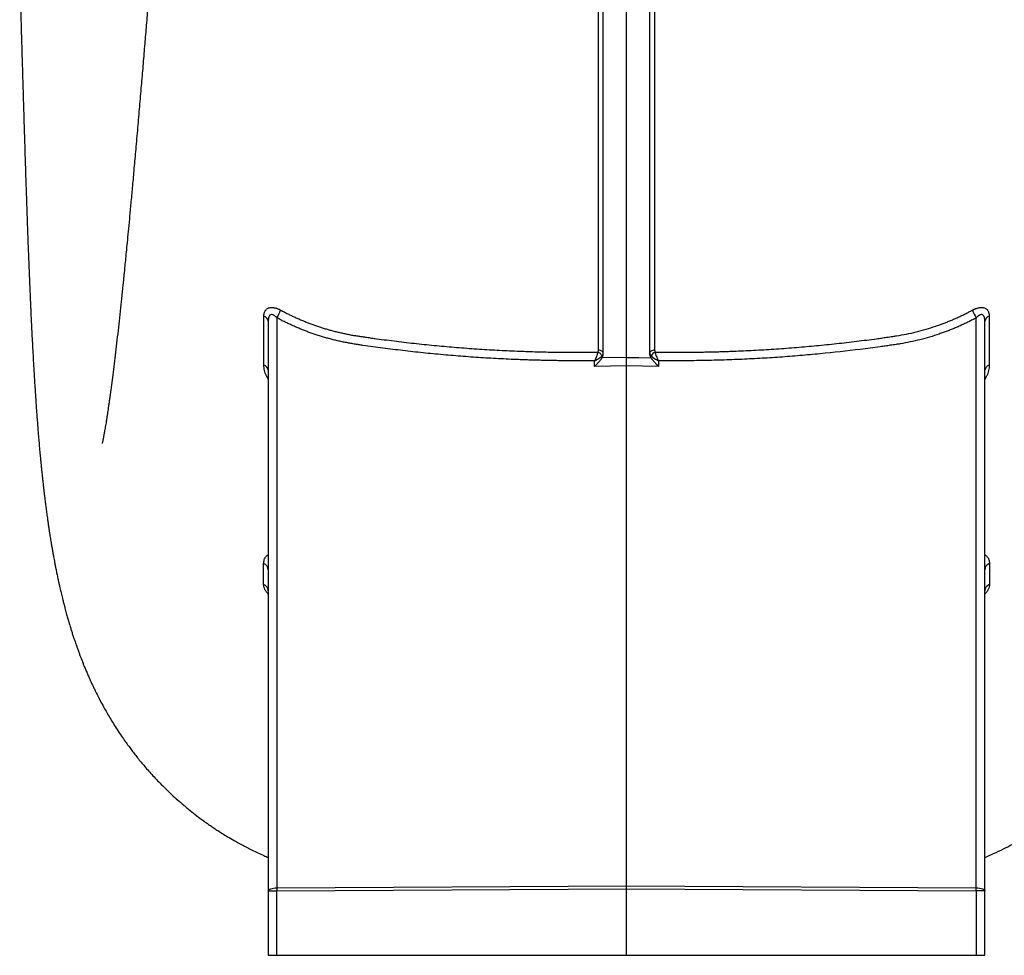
# Model space of a CAD drawing. Header units: inches. Extents: x -102 to 21, y -36 to 51.
# Tile 8 of 26: x -13 to 8, y -36 to -16. Entities that reach past the tile are written whole.
import ezdxf

# ---------------------------------------------------------------- set-up
doc = ezdxf.new("R2010")
doc.units = ezdxf.units.IN
doc.header["$MEASUREMENT"] = 0

msp = doc.modelspace()

# ---------------------------------------------------------------- linework, layer by layer
at = {"color": 7, "linetype": 'Continuous', "lineweight": 25}
for p, q in [((-7.874, -22.477), (-7.874, -36.417)), ((-7.684, -22.406), (-7.684, -34.936)), ((7.684, -34.936), (7.684, -22.406)), ((7.874, -36.417), (7.874, -22.477)), ((-0.702, -23.473), (-0.702, -23.348)), ((0, -23.277), (-0.539, -23.284)), ((0.702, -23.348), (0.702, -23.473)), ((0, -23.464), (-0.702, -23.473)), ((0, -34.891), (0, -23.464)), ((0.702, -23.473), (0, -23.464)), ((-7.874, -35), (-7.684, -35)), ((-7.684, -34.936), (0, -34.891)), ((-7.684, -35), (0, -34.955)), ((-7.684, -36.417), (-7.684, -35)), ((0, -34.891), (7.684, -34.936)), ((0, -34.955), (7.684, -35)), ((0, -36.417), (0, -34.955)), ((7.684, -35), (7.684, -36.417)), ((7.874, -35), (7.684, -35)), ((-7.874, -36.417), (7.874, -36.417))]:
    msp.add_line(p, q, dxfattribs=at)
at = {"color": 7, "linetype": 'Continuous', "lineweight": 25, "flags": 128}
for points in [[(-0.512, -23.184), (-0.514, -23.171), (-0.52, -23.159), (-0.529, -23.147), (-0.542, -23.137), (-0.558, -23.129), (-0.576, -23.123), (-0.596, -23.119), (-0.616, -23.118)], [(0.616, -23.118), (0.596, -23.119), (0.576, -23.123), (0.558, -23.129), (0.542, -23.137), (0.529, -23.147), (0.52, -23.159), (0.514, -23.171), (0.512, -23.184)], [(0, -23.277), (0.269, -23.28), (0.539, -23.284)]]:
    msp.add_lwpolyline(points, dxfattribs=at)
at = {"color": 7, "linetype": 'Continuous', "lineweight": 25}
for centre, radius, start, end in [((-8.419, -21.95), 0.865, 328.1795, 340.7866), ((8.419, -21.95), 0.865, 199.2134, 211.8205), ((-7.998, -22.495), 0.126, 8.1986, 76.9632), ((7.998, -22.495), 0.126, 103.0368, 171.8014), ((-0.683, -23.308), 0.157, 24.0064, 70.0262), ((0.683, -23.308), 0.157, 109.9738, 155.9936), ((-8.004, -23.573), 0.131, 7.0058, 75.4455), ((8.004, -23.573), 0.131, 104.5545, 172.9942), ((-8.03, -27.951), 0.156, 3.2919, 69.803), ((8.03, -27.951), 0.156, 110.197, 176.7081), ((-8.032, -28.414), 0.159, 2.9854, 69.2657), ((8.032, -28.414), 0.159, 110.7343, 177.0146)]:
    msp.add_arc(centre, radius, start, end, dxfattribs=at)
for points, knots in [([(-7.404, 18.322), (-7.416, 18.273), (-7.44, 18.179), (-7.474, 18.036), (-7.505, 17.902), (-7.532, 17.778), (-7.565, 17.624), (-7.604, 17.43), (-7.661, 17.128), (-7.729, 16.745), (-7.8, 16.312), (-7.863, 15.897), (-7.921, 15.498), (-7.98, 15.065), (-8.041, 14.596), (-8.103, 14.097), (-8.165, 13.569), (-8.227, 13.013), (-8.29, 12.419), (-8.353, 11.796), (-8.416, 11.16), (-8.48, 10.483), (-8.545, 9.767), (-8.612, 9.014), (-8.676, 8.272), (-8.737, 7.544), (-8.795, 6.848), (-8.848, 6.183), (-8.9, 5.541), (-8.951, 4.886), (-9.005, 4.201), (-9.06, 3.481), (-9.117, 2.741), (-9.175, 1.984), (-9.233, 1.211), (-9.294, 0.41), (-9.356, -0.42), (-9.414, -1.191), (-9.467, -1.898), (-9.515, -2.526), (-9.561, -3.143), (-9.605, -3.734), (-9.652, -4.348), (-9.699, -4.979), (-9.748, -5.618), (-9.791, -6.188), (-9.829, -6.693), (-9.863, -7.137), (-9.895, -7.552), (-9.926, -7.966), (-9.96, -8.407), (-9.995, -8.867), (-10.031, -9.342), (-10.069, -9.825), (-10.108, -10.338), (-10.148, -10.86), (-10.192, -11.423), (-10.237, -12.003), (-10.283, -12.591), (-10.322, -13.08), (-10.353, -13.48), (-10.379, -13.805), (-10.405, -14.13), (-10.432, -14.469), (-10.461, -14.83), (-10.492, -15.212), (-10.525, -15.612), (-10.559, -16.024), (-10.594, -16.445), (-10.63, -16.874), (-10.667, -17.317), (-10.706, -17.771), (-10.746, -18.235), (-10.786, -18.687), (-10.824, -19.111), (-10.858, -19.494), (-10.89, -19.841), (-10.919, -20.154), (-10.946, -20.435), (-10.97, -20.685), (-10.991, -20.904), (-11.01, -21.096), (-11.026, -21.259), (-11.039, -21.392), (-11.051, -21.507), (-11.062, -21.619), (-11.076, -21.748), (-11.09, -21.892), (-11.111, -22.09), (-11.137, -22.337), (-11.168, -22.62), (-11.199, -22.897), (-11.23, -23.164), (-11.261, -23.418), (-11.29, -23.658), (-11.319, -23.881), (-11.343, -24.056), (-11.361, -24.185), (-11.373, -24.273), (-11.384, -24.349), (-11.394, -24.42), (-11.405, -24.49), (-11.416, -24.562), (-11.428, -24.638), (-11.439, -24.708), (-11.45, -24.774), (-11.46, -24.833), (-11.469, -24.887), (-11.478, -24.933), (-11.485, -24.973), (-11.492, -25.009), (-11.498, -25.043), (-11.505, -25.076), (-11.51, -25.103), (-11.515, -25.125), (-11.519, -25.142), (-11.522, -25.157), (-11.524, -25.166), (-11.525, -25.169), (-11.525, -25.169), (-11.525, -25.169)], [0, 0, 0, 0, 0.0070549, 0.0135172, 0.0193912, 0.0246811, 0.0295158, 0.0388758, 0.0481321, 0.0644081, 0.0803794, 0.0919824, 0.1039951, 0.1164175, 0.1292507, 0.1424969, 0.1554249, 0.1687317, 0.1824269, 0.1963818, 0.2100069, 0.2232464, 0.2386306, 0.2534709, 0.2677702, 0.2815306, 0.294755, 0.3066164, 0.3180372, 0.3296675, 0.3418037, 0.354441, 0.3675729, 0.3804003, 0.3936522, 0.40732, 0.4213985, 0.4358845, 0.4464562, 0.4572139, 0.4676847, 0.4776609, 0.4871466, 0.4988336, 0.5096948, 0.5197368, 0.5280146, 0.535646, 0.5426332, 0.5494831, 0.5571578, 0.56568, 0.573641, 0.5822216, 0.5914222, 0.6011041, 0.6104955, 0.6221654, 0.6331189, 0.6433587, 0.6498193, 0.6559633, 0.6621114, 0.6687485, 0.6758781, 0.6834985, 0.691608, 0.700205, 0.7088256, 0.7178845, 0.7273809, 0.7373142, 0.7476839, 0.7584603, 0.7682682, 0.7774038, 0.7858684, 0.7936629, 0.8007885, 0.8072465, 0.8130382, 0.8181648, 0.8226275, 0.8264276, 0.8291408, 0.8323189, 0.8360212, 0.8402464, 0.8449933, 0.8536905, 0.8627728, 0.8719396, 0.8811893, 0.8904926, 0.8996812, 0.9087263, 0.9175888, 0.9221303, 0.9262223, 0.9298666, 0.93331, 0.9370039, 0.9409572, 0.9452205, 0.9501107, 0.9539602, 0.9581429, 0.9622231, 0.9658557, 0.969101, 0.9725468, 0.9764245, 0.9807324, 0.9852374, 0.9884525, 0.9911464, 0.9933709, 0.9955926, 0.9979269, 1, 1, 1, 1]), ([(-0.616, -23.118), (-0.616, -23.09), (-0.616, -23.034), (-0.616, -22.95), (-0.616, -22.867), (-0.616, -22.783), (-0.616, -22.699), (-0.616, -22.614), (-0.616, -22.53), (-0.616, -22.446), (-0.616, -22.361), (-0.616, -22.276), (-0.616, -22.192), (-0.616, -22.107), (-0.616, -22.022), (-0.616, -21.937), (-0.616, -21.851), (-0.616, -21.766), (-0.616, -21.681), (-0.616, -21.595), (-0.616, -21.51), (-0.616, -21.424), (-0.616, -21.338), (-0.616, -21.252), (-0.616, -21.166), (-0.616, -21.08), (-0.616, -20.994), (-0.616, -20.907), (-0.616, -20.821), (-0.616, -20.735), (-0.616, -20.648), (-0.616, -20.561), (-0.616, -20.475), (-0.616, -20.388), (-0.616, -20.301), (-0.616, -20.214), (-0.616, -20.127), (-0.616, -20.04), (-0.616, -19.952), (-0.616, -19.865), (-0.616, -19.778), (-0.616, -19.69), (-0.616, -19.602), (-0.616, -19.515), (-0.616, -19.427), (-0.616, -19.339), (-0.616, -19.251), (-0.616, -19.164), (-0.616, -19.076), (-0.616, -18.987), (-0.616, -18.899), (-0.616, -18.811), (-0.616, -18.723), (-0.616, -18.635), (-0.616, -18.546), (-0.616, -18.458), (-0.616, -18.369), (-0.616, -18.281), (-0.616, -18.192), (-0.616, -18.103), (-0.616, -18.014), (-0.616, -17.926), (-0.616, -17.837), (-0.616, -17.748), (-0.616, -17.659), (-0.616, -17.57), (-0.616, -17.481), (-0.616, -17.392), (-0.616, -17.303), (-0.616, -17.213), (-0.616, -17.124), (-0.616, -17.035), (-0.616, -16.946), (-0.616, -16.856), (-0.616, -16.767), (-0.616, -16.677), (-0.616, -16.588), (-0.616, -16.498), (-0.616, -16.409), (-0.616, -16.319), (-0.616, -16.23), (-0.616, -16.14), (-0.616, -16.05), (-0.616, -15.961), (-0.616, -15.871), (-0.616, -15.781), (-0.616, -15.691), (-0.616, -15.602), (-0.616, -15.512), (-0.616, -15.422), (-0.616, -15.332), (-0.616, -15.242), (-0.616, -15.152), (-0.616, -15.062), (-0.616, -14.972), (-0.616, -14.882), (-0.616, -14.792), (-0.616, -14.702), (-0.616, -14.612), (-0.616, -14.522), (-0.616, -14.432), (-0.616, -14.342), (-0.616, -14.252), (-0.616, -14.162), (-0.616, -14.072), (-0.616, -13.982), (-0.616, -13.892), (-0.616, -13.802), (-0.616, -13.713), (-0.616, -13.623), (-0.616, -13.533), (-0.616, -13.443), (-0.616, -13.353), (-0.616, -13.263), (-0.616, -13.173), (-0.616, -13.084), (-0.616, -12.994), (-0.616, -12.904), (-0.616, -12.814), (-0.616, -12.725), (-0.616, -12.665), (-0.616, -12.635)], [0, 0, 0, 0, 0.008947, 0.017883, 0.026809, 0.035725, 0.044631, 0.053526, 0.062412, 0.071287, 0.080152, 0.089008, 0.097853, 0.106689, 0.115514, 0.12433, 0.133136, 0.141932, 0.150718, 0.159495, 0.168262, 0.177019, 0.185767, 0.194505, 0.203234, 0.211953, 0.220663, 0.229364, 0.238055, 0.246736, 0.255408, 0.264071, 0.272725, 0.28137, 0.290005, 0.298631, 0.307248, 0.315856, 0.324455, 0.333045, 0.341625, 0.350197, 0.35876, 0.367314, 0.375859, 0.384396, 0.392923, 0.401442, 0.409951, 0.418453, 0.426945, 0.435429, 0.443903, 0.45237, 0.460827, 0.469276, 0.477716, 0.486148, 0.494571, 0.502985, 0.511391, 0.519788, 0.528177, 0.536557, 0.544928, 0.553291, 0.561646, 0.569992, 0.578329, 0.586658, 0.594978, 0.60329, 0.611594, 0.619889, 0.628175, 0.636454, 0.644723, 0.652985, 0.661238, 0.669483, 0.677719, 0.685947, 0.694167, 0.702378, 0.710581, 0.718776, 0.726962, 0.73514, 0.74331, 0.751472, 0.759626, 0.767771, 0.775908, 0.784037, 0.792157, 0.800269, 0.808373, 0.816468, 0.824554, 0.832632, 0.840701, 0.848761, 0.856812, 0.864854, 0.872887, 0.88091, 0.888924, 0.896928, 0.904922, 0.912905, 0.920878, 0.928841, 0.936792, 0.944732, 0.952662, 0.960579, 0.968486, 0.976381, 0.984265, 0.992138, 1, 1, 1, 1]), ([(-0.512, -23.193), (-0.512, -23.162), (-0.512, -23.102), (-0.512, -23.012), (-0.512, -22.921), (-0.512, -22.83), (-0.512, -22.739), (-0.512, -22.647), (-0.512, -22.555), (-0.512, -22.464), (-0.512, -22.371), (-0.512, -22.279), (-0.512, -22.186), (-0.512, -22.093), (-0.512, -22), (-0.512, -21.907), (-0.512, -21.813), (-0.512, -21.719), (-0.512, -21.625), (-0.512, -21.53), (-0.512, -21.436), (-0.512, -21.341), (-0.512, -21.246), (-0.512, -21.151), (-0.512, -21.055), (-0.512, -20.959), (-0.512, -20.863), (-0.512, -20.59), (-0.512, -20.137), (-0.512, -19.496), (-0.512, -18.847), (-0.512, -18.188), (-0.512, -17.521), (-0.512, -16.958), (-0.512, -16.504), (-0.512, -16.046), (-0.512, -15.468), (-0.512, -14.769), (-0.512, -14.18), (-0.512, -13.708), (-0.512, -13.409), (-0.512, -13.17), (-0.512, -12.99), (-0.512, -12.811), (-0.512, -12.692), (-0.512, -12.632)], [0, 0, 0, 0, 0.0095947, 0.0191879, 0.0287797, 0.0383703, 0.0479596, 0.057548, 0.0671354, 0.0767221, 0.0863081, 0.0958936, 0.1054787, 0.1150634, 0.124648, 0.1342326, 0.1438172, 0.1534021, 0.1629872, 0.1725728, 0.182159, 0.1917458, 0.2013335, 0.210922, 0.2205117, 0.2301025, 0.2396946, 0.2492882, 0.3116432, 0.3739738, 0.4363136, 0.4986962, 0.5611661, 0.6236563, 0.654943, 0.6862387, 0.7489029, 0.8119807, 0.8744443, 0.9059287, 0.9372464, 0.9530964, 0.9688382, 0.9844725, 1, 1, 1, 1]), ([(0, -23.277), (0, -20.991), (0, -18.463), (0, -14.93), (0, -14.088), (0, -13.022), (0, -12.809), (0, -12.595)], [0.76122987, 0.76122987, 0.76122987, 0.76122987, 0.8125, 0.8125, 0.828125, 0.828125, 0.83201233, 0.83201233, 0.83201233, 0.83201233]), ([(0.512, -23.193), (0.512, -20.928), (0.512, -18.428), (0.512, -14.927), (0.512, -14.085), (0.512, -13.032), (0.512, -12.833), (0.512, -12.632)], [0.76181823, 0.76181823, 0.76181823, 0.76181823, 0.8125, 0.8125, 0.828125, 0.828125, 0.83176986, 0.83176986, 0.83176986, 0.83176986]), ([(0.616, -12.635), (0.616, -12.668), (0.616, -12.735), (0.616, -12.835), (0.616, -12.934), (0.616, -13.034), (0.616, -13.134), (0.616, -13.234), (0.616, -13.334), (0.616, -13.434), (0.616, -13.534), (0.616, -13.634), (0.616, -13.734), (0.616, -13.834), (0.616, -13.934), (0.616, -14.034), (0.616, -14.134), (0.616, -14.234), (0.616, -14.334), (0.616, -14.434), (0.616, -14.534), (0.616, -14.634), (0.616, -14.734), (0.616, -14.834), (0.616, -14.934), (0.616, -15.034), (0.616, -15.135), (0.616, -15.235), (0.616, -15.335), (0.616, -15.435), (0.616, -15.534), (0.616, -15.634), (0.616, -15.734), (0.616, -15.834), (0.616, -15.934), (0.616, -16.034), (0.616, -16.133), (0.616, -16.233), (0.616, -16.333), (0.616, -16.432), (0.616, -16.532), (0.616, -16.632), (0.616, -16.731), (0.616, -16.83), (0.616, -16.93), (0.616, -17.029), (0.616, -17.128), (0.616, -17.228), (0.616, -17.327), (0.616, -17.426), (0.616, -17.525), (0.616, -17.624), (0.616, -17.723), (0.616, -17.822), (0.616, -17.921), (0.616, -18.02), (0.616, -18.118), (0.616, -18.217), (0.616, -18.315), (0.616, -18.414), (0.616, -18.512), (0.616, -18.611), (0.616, -18.709), (0.616, -18.807), (0.616, -18.905), (0.616, -19.003), (0.616, -19.101), (0.616, -19.199), (0.616, -19.297), (0.616, -19.394), (0.616, -19.492), (0.616, -19.589), (0.616, -19.687), (0.616, -19.784), (0.616, -19.881), (0.616, -19.978), (0.616, -20.075), (0.616, -20.172), (0.616, -20.269), (0.616, -20.366), (0.616, -20.462), (0.616, -20.559), (0.616, -20.655), (0.616, -20.752), (0.616, -20.848), (0.616, -20.944), (0.616, -21.04), (0.616, -21.136), (0.616, -21.231), (0.616, -21.327), (0.616, -21.422), (0.616, -21.518), (0.616, -21.613), (0.616, -21.708), (0.616, -21.803), (0.616, -21.898), (0.616, -21.992), (0.616, -22.087), (0.616, -22.181), (0.616, -22.276), (0.616, -22.37), (0.616, -22.464), (0.616, -22.558), (0.616, -22.651), (0.616, -22.745), (0.616, -22.838), (0.616, -22.932), (0.616, -23.025), (0.616, -23.087), (0.616, -23.118)], [0, 0, 0, 0, 0.008744, 0.017502, 0.026274, 0.03506, 0.04386, 0.052673, 0.061501, 0.070342, 0.079197, 0.088065, 0.096946, 0.10584, 0.114746, 0.123664, 0.132594, 0.141535, 0.150488, 0.159452, 0.168426, 0.177412, 0.186408, 0.195415, 0.204432, 0.21346, 0.222498, 0.231546, 0.240605, 0.249673, 0.258752, 0.267841, 0.276941, 0.28605, 0.29517, 0.3043, 0.31344, 0.322591, 0.331752, 0.340923, 0.350105, 0.359297, 0.368499, 0.377712, 0.386935, 0.396169, 0.405413, 0.414667, 0.423932, 0.433208, 0.442494, 0.45179, 0.461098, 0.470415, 0.479744, 0.489082, 0.498432, 0.507792, 0.517163, 0.526544, 0.535937, 0.54534, 0.554753, 0.564178, 0.573613, 0.583059, 0.592516, 0.601983, 0.611462, 0.620951, 0.630451, 0.639962, 0.649485, 0.659018, 0.668562, 0.678118, 0.687685, 0.697263, 0.706852, 0.716452, 0.726064, 0.735688, 0.745323, 0.754969, 0.764627, 0.774296, 0.783977, 0.79367, 0.803374, 0.81309, 0.822818, 0.832558, 0.84231, 0.852074, 0.86185, 0.871637, 0.881437, 0.891249, 0.901074, 0.91091, 0.920759, 0.93062, 0.940494, 0.95038, 0.960279, 0.97019, 0.980114, 0.990051, 1, 1, 1, 1]), ([(-13.337, -14.961), (-13.335, -15.002), (-13.326, -15.312), (-13.312, -15.765), (-13.296, -16.322), (-13.283, -16.762), (-13.27, -17.199), (-13.257, -17.635), (-13.244, -18.073), (-13.23, -18.51), (-13.217, -18.937), (-13.204, -19.351), (-13.191, -19.739), (-13.178, -20.107), (-13.168, -20.396), (-13.16, -20.618), (-13.154, -20.783), (-13.148, -20.95), (-13.141, -21.129), (-13.134, -21.3), (-13.127, -21.461), (-13.121, -21.606), (-13.115, -21.759), (-13.108, -21.913), (-13.102, -22.056), (-13.097, -22.177), (-13.092, -22.277), (-13.087, -22.397), (-13.079, -22.556), (-13.069, -22.758), (-13.058, -22.968), (-13.047, -23.183), (-13.034, -23.407), (-13.02, -23.647), (-13.007, -23.865), (-12.995, -24.049), (-12.986, -24.187), (-12.977, -24.31), (-12.969, -24.429), (-12.959, -24.559), (-12.949, -24.701), (-12.938, -24.84), (-12.928, -24.966), (-12.917, -25.092), (-12.905, -25.233), (-12.892, -25.378), (-12.88, -25.502), (-12.871, -25.594), (-12.863, -25.673), (-12.855, -25.756), (-12.846, -25.846), (-12.836, -25.935), (-12.827, -26.017), (-12.819, -26.09), (-12.811, -26.165), (-12.801, -26.245), (-12.79, -26.337), (-12.778, -26.438), (-12.765, -26.535), (-12.754, -26.619), (-12.746, -26.684), (-12.737, -26.745), (-12.728, -26.812), (-12.717, -26.89), (-12.704, -26.976), (-12.692, -27.059), (-12.681, -27.132), (-12.671, -27.194), (-12.661, -27.254), (-12.651, -27.32), (-12.638, -27.398), (-12.622, -27.487), (-12.607, -27.574), (-12.593, -27.651), (-12.581, -27.719), (-12.568, -27.786), (-12.554, -27.86), (-12.538, -27.942), (-12.519, -28.035), (-12.498, -28.132), (-12.479, -28.223), (-12.461, -28.301), (-12.446, -28.366), (-12.433, -28.424), (-12.419, -28.481), (-12.405, -28.541), (-12.388, -28.611), (-12.366, -28.695), (-12.341, -28.792), (-12.313, -28.896), (-12.285, -28.997), (-12.259, -29.086), (-12.238, -29.156), (-12.219, -29.22), (-12.198, -29.287), (-12.173, -29.366), (-12.147, -29.446), (-12.123, -29.516), (-12.103, -29.573), (-12.083, -29.63), (-12.06, -29.696), (-12.033, -29.769), (-12.007, -29.839), (-11.985, -29.898), (-11.965, -29.949), (-11.943, -30.004), (-11.915, -30.073), (-11.882, -30.151), (-11.847, -30.234), (-11.813, -30.311), (-11.78, -30.384), (-11.748, -30.454), (-11.714, -30.526), (-11.662, -30.633), (-11.588, -30.781), (-11.482, -30.978), (-11.352, -31.206), (-11.221, -31.416), (-11.106, -31.59), (-11.023, -31.708), (-10.953, -31.806), (-10.888, -31.894), (-10.82, -31.983), (-10.722, -32.108), (-10.586, -32.272), (-10.405, -32.477), (-10.196, -32.695), (-10.002, -32.882), (-9.832, -33.034), (-9.695, -33.151), (-9.553, -33.267), (-9.415, -33.374), (-9.292, -33.465), (-9.193, -33.535), (-9.119, -33.586), (-9.053, -33.631), (-8.979, -33.68), (-8.882, -33.742), (-8.763, -33.815), (-8.616, -33.9), (-8.437, -34), (-8.218, -34.112), (-8.027, -34.203), (-7.906, -34.253), (-7.874, -34.267)], [0, 0, 0, 0, 0.004635, 0.034934, 0.05249, 0.069829, 0.087335, 0.10514, 0.123246, 0.141656, 0.160306, 0.1781, 0.19567, 0.211829, 0.227703, 0.235403, 0.243243, 0.251222, 0.259752, 0.269306, 0.275802, 0.282702, 0.29001, 0.297684, 0.304701, 0.310627, 0.31546, 0.319593, 0.32913, 0.339678, 0.350756, 0.361819, 0.373695, 0.386668, 0.400745, 0.409591, 0.417421, 0.424221, 0.430537, 0.437642, 0.446564, 0.45513, 0.462186, 0.468833, 0.477437, 0.487397, 0.494912, 0.500198, 0.504241, 0.509302, 0.515243, 0.520891, 0.525986, 0.530528, 0.534582, 0.540087, 0.545651, 0.551957, 0.559339, 0.564198, 0.568371, 0.571951, 0.576142, 0.581314, 0.587146, 0.593083, 0.597803, 0.601662, 0.605558, 0.609703, 0.61485, 0.621179, 0.627374, 0.63255, 0.636738, 0.641144, 0.646075, 0.651547, 0.657762, 0.664605, 0.67094, 0.676133, 0.68023, 0.683987, 0.687661, 0.691654, 0.695904, 0.701309, 0.707893, 0.714751, 0.721342, 0.72698, 0.731464, 0.734565, 0.738541, 0.743479, 0.748668, 0.752836, 0.755954, 0.758896, 0.762598, 0.767051, 0.771235, 0.774508, 0.776922, 0.779696, 0.783334, 0.787807, 0.792084, 0.796478, 0.799927, 0.803368, 0.806962, 0.810726, 0.819058, 0.828245, 0.838692, 0.850545, 0.857208, 0.862857, 0.867132, 0.870705, 0.874667, 0.879036, 0.887432, 0.896927, 0.907227, 0.918325, 0.924177, 0.930232, 0.936492, 0.942637, 0.947762, 0.951811, 0.954782, 0.956703, 0.959687, 0.963413, 0.967882, 0.973207, 0.979755, 0.987568, 0.996655, 1, 1, 1, 1]), ([(-7.97, -22.372), (-7.97, -22.369), (-7.97, -22.362), (-7.969, -22.351), (-7.969, -22.341), (-7.968, -22.331), (-7.966, -22.322), (-7.963, -22.306), (-7.957, -22.285), (-7.946, -22.259), (-7.932, -22.236), (-7.913, -22.217), (-7.892, -22.2), (-7.867, -22.188), (-7.839, -22.18), (-7.808, -22.177), (-7.775, -22.177), (-7.741, -22.182), (-7.707, -22.19), (-7.676, -22.201), (-7.649, -22.212), (-7.626, -22.223), (-7.61, -22.231), (-7.602, -22.235)], [0, 0, 0, 0, 0.021809, 0.043216, 0.064238, 0.084893, 0.105199, 0.125174, 0.187534, 0.249926, 0.313422, 0.375445, 0.437478, 0.499261, 0.561133, 0.624898, 0.687239, 0.749428, 0.810382, 0.872961, 0.914598, 0.956884, 1, 1, 1, 1]), ([(-7.602, -22.235), (-7.589, -22.242), (-7.563, -22.256), (-7.524, -22.277), (-7.485, -22.297), (-7.445, -22.317), (-7.405, -22.337), (-7.366, -22.356), (-7.326, -22.375), (-7.286, -22.394), (-7.245, -22.412), (-7.205, -22.43), (-7.164, -22.447), (-7.123, -22.465), (-7.083, -22.481), (-7.042, -22.498), (-7, -22.514), (-6.959, -22.53), (-6.918, -22.545), (-6.876, -22.56), (-6.834, -22.575), (-6.792, -22.59), (-6.751, -22.604), (-6.708, -22.617), (-6.666, -22.631), (-6.624, -22.644), (-6.581, -22.656), (-6.539, -22.668), (-6.496, -22.68), (-6.453, -22.692), (-6.411, -22.703), (-6.367, -22.714), (-6.324, -22.724), (-6.281, -22.734), (-6.238, -22.744), (-6.194, -22.753), (-6.151, -22.762), (-6.107, -22.771), (-6.064, -22.779), (-6.02, -22.787), (-5.976, -22.794), (-5.931, -22.801), (-5.876, -22.809), (-5.803, -22.82), (-5.71, -22.834), (-5.604, -22.849), (-5.458, -22.869), (-5.275, -22.893), (-4.983, -22.93), (-4.616, -22.973), (-4.176, -23.017), (-3.734, -23.056), (-3.291, -23.09), (-2.848, -23.116), (-2.487, -23.133), (-2.21, -23.144), (-2.015, -23.15), (-1.818, -23.155), (-1.621, -23.159), (-1.423, -23.161), (-1.224, -23.163), (-1.025, -23.163), (-0.827, -23.162), (-0.695, -23.16), (-0.629, -23.16)], [0, 0, 0, 0, 0.006333, 0.012661, 0.018986, 0.025306, 0.031623, 0.037936, 0.044246, 0.050552, 0.056855, 0.063154, 0.069451, 0.075745, 0.082036, 0.088324, 0.09461, 0.100893, 0.107175, 0.113454, 0.119731, 0.126007, 0.132281, 0.138554, 0.144826, 0.151096, 0.157366, 0.163635, 0.169904, 0.176172, 0.18244, 0.188708, 0.194976, 0.201245, 0.207514, 0.213784, 0.220055, 0.226327, 0.232601, 0.238876, 0.245153, 0.251433, 0.258269, 0.268613, 0.282552, 0.298139, 0.313681, 0.34487, 0.375975, 0.438429, 0.500743, 0.56293, 0.625514, 0.688154, 0.750417, 0.777683, 0.805163, 0.832815, 0.860597, 0.888465, 0.916378, 0.944298, 0.972186, 1, 1, 1, 1]), ([(0.629, -23.16), (0.666, -23.16), (0.74, -23.161), (0.852, -23.162), (0.963, -23.163), (1.075, -23.163), (1.187, -23.163), (1.299, -23.162), (1.41, -23.161), (1.522, -23.16), (1.634, -23.158), (1.745, -23.156), (1.856, -23.154), (1.967, -23.151), (2.077, -23.148), (2.187, -23.144), (2.296, -23.141), (2.516, -23.132), (2.848, -23.116), (3.292, -23.09), (3.734, -23.056), (4.176, -23.017), (4.616, -22.973), (4.983, -22.93), (5.276, -22.893), (5.458, -22.869), (5.604, -22.849), (5.723, -22.832), (5.832, -22.816), (5.979, -22.794), (6.151, -22.764), (6.368, -22.715), (6.582, -22.658), (6.751, -22.604), (6.876, -22.561), (6.96, -22.53), (7.042, -22.498), (7.124, -22.464), (7.205, -22.43), (7.286, -22.393), (7.366, -22.356), (7.446, -22.317), (7.524, -22.277), (7.576, -22.249), (7.602, -22.235)], [0, 0, 0, 0, 0.015639, 0.031307, 0.046997, 0.062702, 0.078414, 0.094127, 0.109833, 0.125525, 0.141198, 0.156842, 0.172451, 0.188017, 0.203531, 0.218988, 0.234378, 0.249696, 0.311919, 0.374529, 0.43709, 0.499263, 0.561572, 0.624051, 0.655155, 0.686369, 0.701907, 0.717515, 0.737064, 0.748652, 0.77997, 0.81129, 0.842636, 0.87403, 0.886597, 0.899168, 0.911743, 0.924325, 0.936913, 0.94951, 0.962116, 0.974732, 0.98736, 1, 1, 1, 1]), ([(7.602, -22.235), (7.606, -22.233), (7.614, -22.229), (7.625, -22.223), (7.637, -22.217), (7.648, -22.212), (7.66, -22.207), (7.679, -22.2), (7.706, -22.191), (7.741, -22.182), (7.775, -22.177), (7.807, -22.177), (7.838, -22.18), (7.866, -22.188), (7.891, -22.2), (7.913, -22.216), (7.932, -22.236), (7.946, -22.259), (7.957, -22.285), (7.964, -22.309), (7.968, -22.332), (7.97, -22.352), (7.97, -22.365), (7.97, -22.372)], [0, 0, 0, 0, 0.021244, 0.042277, 0.06312, 0.083794, 0.104319, 0.124718, 0.188003, 0.249785, 0.312717, 0.374511, 0.43692, 0.499011, 0.561184, 0.624117, 0.685885, 0.7493, 0.810822, 0.874413, 0.915431, 0.957245, 1, 1, 1, 1]), ([(-7.971, -23.447), (-7.971, -23.419), (-7.971, -23.365), (-7.971, -23.282), (-7.971, -23.2), (-7.971, -23.118), (-7.971, -23.035), (-7.971, -22.953), (-7.971, -22.87), (-7.97, -22.787), (-7.97, -22.704), (-7.97, -22.622), (-7.97, -22.539), (-7.97, -22.456), (-7.97, -22.4), (-7.97, -22.372)], [0, 0, 0, 0, 0.077842, 0.155531, 0.233066, 0.310449, 0.387678, 0.464754, 0.541676, 0.618445, 0.695061, 0.771524, 0.847835, 0.923993, 1, 1, 1, 1]), ([(-7.684, -22.406), (-7.687, -22.404), (-7.692, -22.398), (-7.699, -22.391), (-7.706, -22.384), (-7.714, -22.377), (-7.721, -22.371), (-7.728, -22.365), (-7.735, -22.36), (-7.742, -22.356), (-7.748, -22.351), (-7.764, -22.342), (-7.788, -22.333), (-7.817, -22.334), (-7.837, -22.346), (-7.851, -22.363), (-7.86, -22.382), (-7.866, -22.4), (-7.869, -22.417), (-7.872, -22.435), (-7.874, -22.455), (-7.874, -22.47), (-7.874, -22.477)], [0, 0, 0, 0, 0.03107, 0.061154, 0.090266, 0.11842, 0.145633, 0.171923, 0.19731, 0.221816, 0.245465, 0.268285, 0.389073, 0.495724, 0.566653, 0.641755, 0.72431, 0.771749, 0.822838, 0.877798, 0.936805, 1, 1, 1, 1]), ([(-0.702, -23.348), (-0.739, -23.348), (-0.813, -23.349), (-0.924, -23.35), (-1.035, -23.35), (-1.146, -23.35), (-1.257, -23.35), (-1.368, -23.349), (-1.479, -23.348), (-1.59, -23.346), (-1.701, -23.344), (-1.812, -23.342), (-1.924, -23.339), (-2.035, -23.336), (-2.146, -23.333), (-2.257, -23.329), (-2.369, -23.325), (-2.591, -23.316), (-2.924, -23.3), (-3.367, -23.272), (-3.81, -23.238), (-4.252, -23.198), (-4.694, -23.152), (-5.135, -23.1), (-5.501, -23.052), (-5.749, -23.017), (-5.877, -22.998), (-5.95, -22.987), (-6.026, -22.975), (-6.109, -22.961), (-6.205, -22.942), (-6.301, -22.922), (-6.397, -22.899), (-6.492, -22.875), (-6.587, -22.85), (-6.681, -22.822), (-6.775, -22.793), (-6.866, -22.763), (-6.953, -22.733), (-7.036, -22.702), (-7.119, -22.67), (-7.202, -22.636), (-7.284, -22.601), (-7.365, -22.565), (-7.445, -22.528), (-7.526, -22.489), (-7.605, -22.448), (-7.658, -22.42), (-7.684, -22.406)], [0, 0, 0, 0, 0.01556, 0.031123, 0.046691, 0.062264, 0.077841, 0.093423, 0.10901, 0.124602, 0.1402, 0.155804, 0.171413, 0.187028, 0.20265, 0.218278, 0.233913, 0.249555, 0.312058, 0.374272, 0.436555, 0.499086, 0.56155, 0.62389, 0.686203, 0.717342, 0.729799, 0.740492, 0.74847, 0.762323, 0.776168, 0.790012, 0.803859, 0.817713, 0.831581, 0.845468, 0.859377, 0.873315, 0.885943, 0.89857, 0.9112, 0.923837, 0.936484, 0.949144, 0.961823, 0.974522, 0.987247, 1, 1, 1, 1]), ([(7.684, -22.406), (7.67, -22.414), (7.643, -22.429), (7.601, -22.45), (7.559, -22.471), (7.518, -22.492), (7.476, -22.513), (7.433, -22.533), (7.391, -22.553), (7.349, -22.572), (7.306, -22.591), (7.263, -22.61), (7.22, -22.628), (7.177, -22.646), (7.134, -22.664), (7.09, -22.681), (7.047, -22.698), (7.003, -22.714), (6.959, -22.73), (6.915, -22.746), (6.816, -22.78), (6.66, -22.83), (6.447, -22.888), (6.231, -22.938), (6.057, -22.971), (5.911, -22.993), (5.802, -23.009), (5.685, -23.026), (5.539, -23.046), (5.356, -23.071), (4.916, -23.127), (4.401, -23.184), (3.811, -23.238), (3.369, -23.272), (2.925, -23.299), (2.555, -23.318), (2.258, -23.329), (2.036, -23.336), (1.813, -23.342), (1.591, -23.346), (1.368, -23.349), (1.146, -23.35), (0.924, -23.35), (0.776, -23.348), (0.702, -23.348)], [0, 0, 0, 0, 0.006697, 0.013387, 0.020068, 0.026742, 0.03341, 0.040071, 0.046727, 0.053377, 0.060024, 0.066666, 0.073304, 0.07994, 0.086573, 0.093204, 0.099834, 0.106463, 0.113091, 0.11972, 0.12635, 0.157706, 0.188953, 0.22015, 0.251353, 0.263727, 0.282488, 0.298063, 0.313632, 0.34478, 0.375946, 0.500721, 0.563245, 0.625531, 0.687766, 0.750301, 0.781594, 0.812861, 0.844104, 0.875323, 0.90652, 0.937698, 0.968857, 1, 1, 1, 1]), ([(7.874, -22.477), (7.874, -22.473), (7.874, -22.466), (7.874, -22.455), (7.873, -22.445), (7.872, -22.435), (7.871, -22.425), (7.869, -22.417), (7.868, -22.408), (7.866, -22.4), (7.864, -22.393), (7.858, -22.376), (7.846, -22.353), (7.823, -22.336), (7.8, -22.333), (7.778, -22.337), (7.758, -22.345), (7.741, -22.356), (7.728, -22.365), (7.713, -22.377), (7.699, -22.391), (7.689, -22.401), (7.684, -22.406)], [0, 0, 0, 0, 0.03212, 0.063179, 0.093192, 0.122176, 0.150148, 0.177131, 0.203147, 0.228222, 0.252384, 0.275666, 0.396656, 0.50439, 0.574417, 0.649152, 0.731575, 0.778056, 0.827969, 0.8815, 0.938802, 1, 1, 1, 1]), ([(7.97, -22.372), (7.97, -22.4), (7.97, -22.456), (7.97, -22.539), (7.97, -22.622), (7.97, -22.704), (7.97, -22.787), (7.971, -22.87), (7.971, -22.953), (7.971, -23.035), (7.971, -23.118), (7.971, -23.2), (7.971, -23.282), (7.971, -23.365), (7.971, -23.419), (7.971, -23.447)], [0, 0, 0, 0, 0.076007, 0.152165, 0.228476, 0.304939, 0.381555, 0.458324, 0.535246, 0.612322, 0.689551, 0.766934, 0.844469, 0.922158, 1, 1, 1, 1]), ([(-0.629, -23.16), (-0.628, -23.158), (-0.626, -23.155), (-0.623, -23.15), (-0.621, -23.145), (-0.619, -23.138), (-0.617, -23.129), (-0.617, -23.121), (-0.616, -23.118)], [0, 0, 0, 0, 0.123593, 0.248093, 0.373955, 0.501615, 0.749213, 1, 1, 1, 1]), ([(0.616, -23.118), (0.616, -23.119), (0.617, -23.123), (0.617, -23.129), (0.618, -23.134), (0.62, -23.141), (0.623, -23.15), (0.627, -23.156), (0.629, -23.16)], [0, 0, 0, 0, 0.12487, 0.249333, 0.373772, 0.498571, 0.750519, 1, 1, 1, 1]), ([(-0.629, -23.16), (-0.633, -23.175), (-0.638, -23.19), (-0.646, -23.215), (-0.649, -23.223), (-0.655, -23.239), (-0.658, -23.247), (-0.668, -23.271), (-0.674, -23.287), (-0.688, -23.318), (-0.695, -23.333), (-0.702, -23.348)], [0, 0, 0, 0, 0.25, 0.25, 0.375, 0.375, 0.5, 0.5, 0.75, 0.75, 1, 1, 1, 1]), ([(-0.702, -23.348), (-0.699, -23.346), (-0.693, -23.344), (-0.685, -23.34), (-0.677, -23.336), (-0.67, -23.333), (-0.664, -23.33), (-0.659, -23.327), (-0.647, -23.321), (-0.63, -23.311), (-0.61, -23.299), (-0.594, -23.288), (-0.58, -23.279), (-0.568, -23.269), (-0.557, -23.26), (-0.547, -23.252), (-0.542, -23.246), (-0.539, -23.244)], [0, 0, 0, 0, 0.046462, 0.089411, 0.128847, 0.164768, 0.197176, 0.22607, 0.251451, 0.383625, 0.501457, 0.592628, 0.68051, 0.765142, 0.846568, 0.924835, 1, 1, 1, 1]), ([(-0.702, -23.473), (-0.699, -23.471), (-0.694, -23.465), (-0.684, -23.455), (-0.671, -23.442), (-0.653, -23.424), (-0.633, -23.403), (-0.611, -23.378), (-0.591, -23.355), (-0.575, -23.334), (-0.562, -23.318), (-0.554, -23.306), (-0.546, -23.294), (-0.541, -23.287), (-0.539, -23.284)], [0, 0, 0, 0, 0.0394261, 0.0942423, 0.1646719, 0.2509326, 0.3858864, 0.5002061, 0.6328476, 0.7502688, 0.8173946, 0.8813858, 0.9422457, 1, 1, 1, 1]), ([(-0.539, -23.244), (-0.537, -23.242), (-0.535, -23.239), (-0.531, -23.235), (-0.527, -23.23), (-0.524, -23.225), (-0.521, -23.22), (-0.518, -23.214), (-0.515, -23.206), (-0.512, -23.195), (-0.512, -23.188), (-0.512, -23.184)], [0, 0, 0, 0, 0.076718, 0.156223, 0.238517, 0.323602, 0.411481, 0.502155, 0.639406, 0.805356, 1, 1, 1, 1]), ([(-0.539, -23.284), (-0.537, -23.281), (-0.534, -23.277), (-0.53, -23.269), (-0.527, -23.262), (-0.524, -23.255), (-0.521, -23.247), (-0.518, -23.237), (-0.515, -23.224), (-0.512, -23.208), (-0.512, -23.198), (-0.512, -23.193)], [0, 0, 0, 0, 0.083192, 0.166263, 0.249344, 0.332568, 0.416066, 0.499969, 0.66456, 0.830933, 1, 1, 1, 1]), ([(0, -23.464), (0, -23.461), (0, -23.456), (0, -23.447), (0, -23.439), (0, -23.43), (0, -23.421), (0, -23.412), (0, -23.403), (0, -23.394), (0, -23.385), (0, -23.375), (0, -23.365), (0, -23.352), (0, -23.337), (0, -23.322), (0, -23.307), (0, -23.291), (0, -23.282), (0, -23.277)], [0, 0, 0, 0, 0.043588, 0.087671, 0.132212, 0.177175, 0.222518, 0.268199, 0.314171, 0.360389, 0.406804, 0.453366, 0.500024, 0.572185, 0.649305, 0.731086, 0.817135, 0.906966, 1, 1, 1, 1]), ([(0.512, -23.184), (0.512, -23.194), (0.514, -23.205), (0.523, -23.224), (0.53, -23.234), (0.539, -23.244)], [0, 0, 0, 0, 0.5, 0.5, 1, 1, 1, 1]), ([(0.539, -23.284), (0.537, -23.281), (0.534, -23.277), (0.53, -23.269), (0.527, -23.262), (0.524, -23.255), (0.521, -23.247), (0.518, -23.237), (0.515, -23.224), (0.512, -23.208), (0.512, -23.198), (0.512, -23.193)], [0, 0, 0, 0, 0.0832478, 0.1663552, 0.2494543, 0.3326774, 0.416156, 0.5000205, 0.6645046, 0.8308597, 1, 1, 1, 1]), ([(0.539, -23.244), (0.549, -23.253), (0.56, -23.263), (0.585, -23.282), (0.599, -23.292), (0.627, -23.309), (0.641, -23.317), (0.671, -23.333), (0.686, -23.341), (0.702, -23.348)], [0, 0, 0, 0, 0.25, 0.25, 0.5, 0.5, 0.75, 0.75, 1, 1, 1, 1]), ([(0.702, -23.473), (0.699, -23.47), (0.694, -23.465), (0.686, -23.457), (0.678, -23.45), (0.672, -23.444), (0.666, -23.438), (0.661, -23.432), (0.65, -23.421), (0.633, -23.403), (0.611, -23.379), (0.591, -23.355), (0.575, -23.334), (0.562, -23.318), (0.554, -23.306), (0.546, -23.294), (0.541, -23.287), (0.539, -23.284)], [0, 0, 0, 0, 0.0463103, 0.0891508, 0.1285215, 0.1644224, 0.1968536, 0.2258151, 0.2513073, 0.3837997, 0.5003096, 0.6315347, 0.7506034, 0.817053, 0.880713, 0.9416646, 1, 1, 1, 1]), ([(0.702, -23.348), (0.695, -23.333), (0.688, -23.318), (0.674, -23.287), (0.668, -23.271), (0.655, -23.239), (0.649, -23.222), (0.638, -23.19), (0.633, -23.175), (0.629, -23.16)], [0, 0, 0, 0, 0.25, 0.25, 0.5, 0.5, 0.75, 0.75, 1, 1, 1, 1]), ([(-7.976, -28.266), (-7.976, -28.244), (-7.976, -28.2), (-7.976, -28.133), (-7.976, -28.067), (-7.976, -28.001), (-7.976, -27.936), (-7.976, -27.87), (-7.976, -27.826), (-7.976, -27.805)], [0, 0, 0, 0, 0.14638, 0.291587, 0.435619, 0.578477, 0.72016, 0.860668, 1, 1, 1, 1]), ([(7.874, -34.267), (7.938, -34.24), (8.076, -34.18), (8.274, -34.084), (8.459, -33.988), (8.614, -33.901), (8.753, -33.821), (8.912, -33.723), (9.11, -33.594), (9.352, -33.423), (9.621, -33.216), (9.87, -33.003), (10.095, -32.793), (10.286, -32.603), (10.46, -32.416), (10.605, -32.249), (10.709, -32.123), (10.779, -32.035), (10.823, -31.979), (10.864, -31.926), (10.91, -31.864), (10.972, -31.78), (11.046, -31.677), (11.12, -31.568), (11.188, -31.466), (11.25, -31.368), (11.307, -31.278), (11.357, -31.194), (11.4, -31.12), (11.443, -31.045), (11.489, -30.963), (11.541, -30.868), (11.602, -30.752), (11.666, -30.626), (11.727, -30.5), (11.774, -30.398), (11.815, -30.307), (11.857, -30.211), (11.905, -30.097), (11.954, -29.975), (11.997, -29.867), (12.035, -29.766), (12.069, -29.671), (12.101, -29.581), (12.126, -29.507), (12.146, -29.447), (12.164, -29.392), (12.181, -29.34), (12.199, -29.285), (12.218, -29.221), (12.244, -29.138), (12.273, -29.038), (12.302, -28.935), (12.327, -28.844), (12.348, -28.765), (12.367, -28.691), (12.386, -28.617), (12.406, -28.535), (12.428, -28.444), (12.452, -28.342), (12.478, -28.227), (12.503, -28.11), (12.527, -27.995), (12.552, -27.87), (12.568, -27.783), (12.578, -27.733)], [0, 0, 0, 0, 0.018429, 0.039623, 0.058006, 0.073596, 0.086673, 0.100715, 0.123865, 0.151119, 0.182486, 0.217957, 0.242349, 0.268352, 0.293064, 0.313713, 0.330315, 0.338784, 0.34563, 0.35099, 0.358376, 0.369401, 0.383634, 0.39787, 0.410633, 0.421931, 0.434424, 0.444469, 0.453222, 0.462894, 0.473541, 0.48521, 0.49981, 0.520773, 0.53809, 0.551293, 0.56186, 0.575562, 0.592986, 0.611742, 0.628504, 0.642691, 0.659214, 0.673417, 0.684994, 0.694241, 0.702678, 0.711878, 0.720277, 0.7303, 0.744587, 0.76297, 0.780976, 0.797435, 0.811429, 0.822916, 0.83702, 0.851562, 0.867075, 0.886569, 0.90814, 0.930182, 0.95171, 0.972117, 1, 1, 1, 1]), ([(7.976, -27.805), (7.976, -27.826), (7.976, -27.87), (7.976, -27.936), (7.976, -28.001), (7.976, -28.067), (7.976, -28.133), (7.976, -28.2), (7.976, -28.244), (7.976, -28.266)], [0, 0, 0, 0, 0.139332, 0.27984, 0.421523, 0.564381, 0.708413, 0.85362, 1, 1, 1, 1]), ([(-7.874, -35), (-7.874, -34.992), (-7.869, -34.984), (-7.85, -34.969), (-7.836, -34.962), (-7.801, -34.95), (-7.78, -34.945), (-7.734, -34.938), (-7.709, -34.937), (-7.684, -34.936)], [0, 0, 0, 0, 0.25, 0.25, 0.5, 0.5, 0.75, 0.75, 1, 1, 1, 1]), ([(0, -34.955), (0, -34.953), (0, -34.947), (0, -34.939), (0, -34.931), (0, -34.923), (0, -34.915), (0, -34.907), (0, -34.899), (0, -34.894), (0, -34.891)], [0, 0, 0, 0, 0.125001, 0.250001, 0.375001, 0.5, 0.624999, 0.749999, 0.874999, 1, 1, 1, 1]), ([(7.684, -34.936), (7.709, -34.937), (7.734, -34.938), (7.78, -34.945), (7.801, -34.95), (7.836, -34.962), (7.85, -34.969), (7.869, -34.984), (7.874, -34.992), (7.874, -35)], [0, 0, 0, 0, 0.25, 0.25, 0.5, 0.5, 0.75, 0.75, 1, 1, 1, 1])]:
    msp.add_open_spline(points, degree=3, knots=knots, dxfattribs=at)
at = {"color": 8, "linetype": 'Continuous', "lineweight": 25}
for points, knots in [([(-7.874, -23.752), (-7.888, -23.727), (-7.925, -23.664), (-7.962, -23.559), (-7.968, -23.484), (-7.971, -23.447)], [0, 0, 0, 0, 0.241024, 0.620989, 1, 1, 1, 1]), ([(7.971, -23.447), (7.968, -23.484), (7.962, -23.559), (7.925, -23.665), (7.888, -23.728), (7.874, -23.752)], [0, 0, 0, 0, 0.381044, 0.761911, 1, 1, 1, 1]), ([(-7.976, -27.805), (-7.973, -27.775), (-7.967, -27.716), (-7.93, -27.652), (-7.89, -27.623), (-7.874, -27.611)], [0, 0, 0, 0, 0.371221, 0.742614, 1, 1, 1, 1]), ([(7.874, -27.611), (7.89, -27.623), (7.93, -27.652), (7.967, -27.716), (7.973, -27.775), (7.976, -27.805)], [0, 0, 0, 0, 0.254372, 0.628838, 1, 1, 1, 1]), ([(-7.874, -28.481), (-7.887, -28.465), (-7.916, -28.43), (-7.948, -28.375), (-7.972, -28.318), (-7.975, -28.283), (-7.976, -28.266)], [0, 0, 0, 0, 0.211023, 0.472383, 0.735699, 1, 1, 1, 1]), ([(7.976, -28.266), (7.975, -28.283), (7.972, -28.317), (7.948, -28.375), (7.916, -28.43), (7.887, -28.465), (7.874, -28.481)], [0, 0, 0, 0, 0.263161, 0.52606, 0.78768, 1, 1, 1, 1])]:
    msp.add_open_spline(points, degree=3, knots=knots, dxfattribs=at)
at = {"color": 7, "linetype": 'Continuous', "lineweight": 25}
for points in [[(-7.684, -34.936), (-7.684, -34.957), (-7.684, -34.979), (-7.684, -35)], [(7.684, -35), (7.684, -34.979), (7.684, -34.957), (7.684, -34.936)]]:
    msp.add_open_spline(points, degree=3, dxfattribs=at)

doc.saveas('drawing.dxf')
